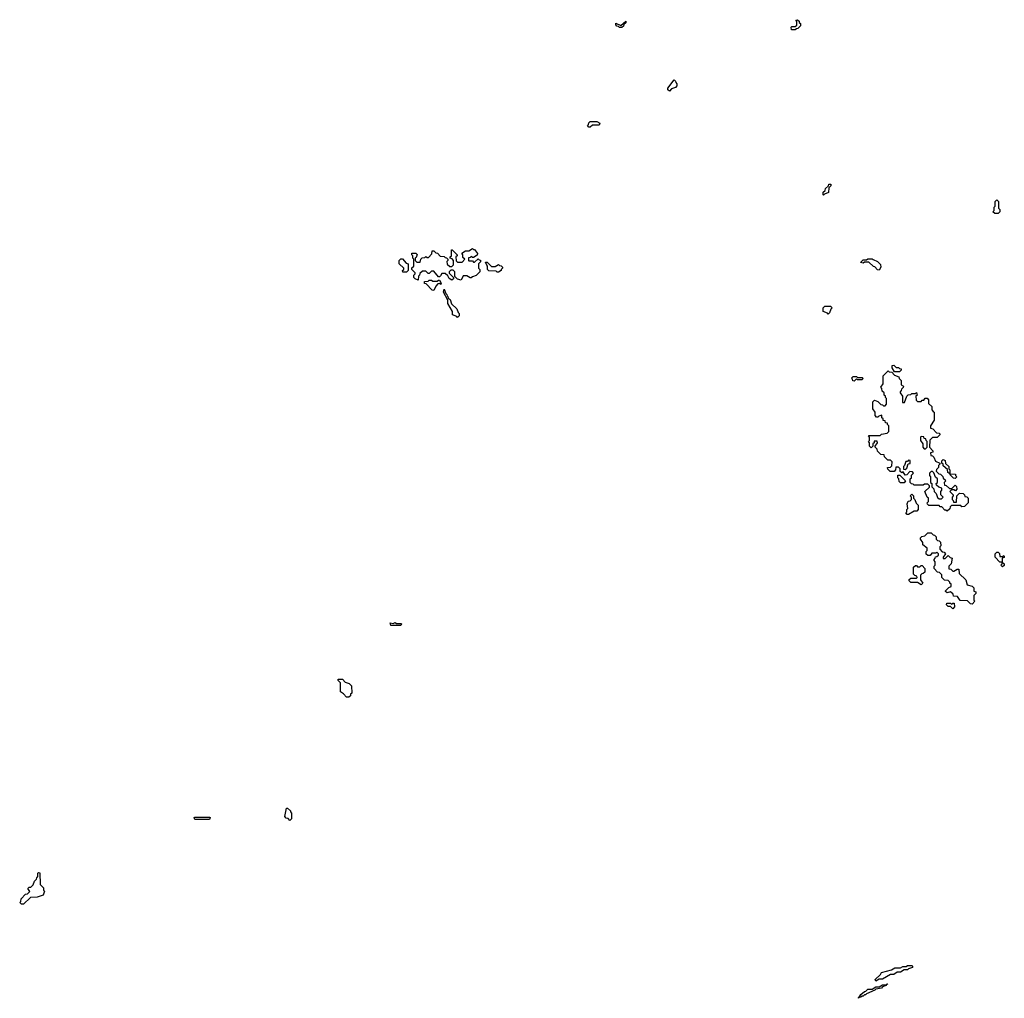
# Model space of a CAD drawing. Extents: x 2708302 to 2968450, y 494490 to 722710.
# Tile 97 of 256: x 2845090 to 2853780, y 597370 to 606010. Entities that reach past the tile are written whole.
import ezdxf

# ---------------------------------------------------------------- set-up
doc = ezdxf.new("R2010")
doc.units = 0

msp = doc.modelspace()

# ---------------------------------------------------------------- linework, layer by layer
at = {"layer": '0CON20XD'}
for points in [[(2850405, 605940), (2850385, 605940), (2850375, 605950), (2850361.7, 605951.7), (2850350, 605965), (2850351.7, 605978.3), (2850395, 605960), (2850438.3, 605998.3), (2850438.3, 605981.7), (2850421.7, 605968.3), (2850418.3, 605951.7), (2850405, 605940)], [(2851935, 605920), (2851901.7, 605921.7), (2851900, 605945), (2851905, 605950), (2851935, 605950), (2851948.3, 605961.7), (2851950, 605995), (2851940, 606005), (2851955, 606010), (2851968.3, 605998.3), (2851970, 605985), (2851980, 605975), (2851980, 605955), (2851958.3, 605931.7), (2851945, 605930), (2851935, 605920)], [(2850825, 605380), (2850811.7, 605391.7), (2850810, 605405), (2850865, 605480), (2850878.3, 605468.3), (2850880, 605455), (2850890, 605445), (2850890, 605425), (2850878.3, 605411.7), (2850841.7, 605398.3), (2850825, 605380)], [(2850125, 605060), (2850111.7, 605061.7), (2850100, 605075), (2850110, 605085), (2850111.7, 605098.3), (2850125, 605110), (2850185, 605110), (2850210, 605095), (2850205, 605080), (2850145, 605080), (2850125, 605060)], [(2852185, 604460), (2852180, 604465), (2852181.7, 604488.3), (2852198.3, 604501.7), (2852201.7, 604518.3), (2852228.3, 604541.7), (2852231.7, 604558.3), (2852248.3, 604558.3), (2852248.3, 604541.7), (2852230, 604525), (2852227, 604483), (2852191.7, 604468.3), (2852185, 604460)], [(2853725, 604300), (2853695, 604300), (2853680, 604315), (2853690, 604325), (2853690, 604355), (2853700, 604365), (2853700, 604405), (2853715, 604420), (2853730, 604405), (2853730, 604345), (2853740, 604335), (2853740, 604315), (2853725, 604300)], [(2848985, 603710), (2848955, 603720), (2848931.7, 603741.7), (2848930, 603785), (2848915, 603800), (2848895, 603800), (2848880, 603785), (2848881.7, 603771.7), (2848920, 603735), (2848918.3, 603721.7), (2848905, 603710), (2848880, 603725), (2848868.3, 603748.3), (2848845, 603770), (2848815, 603770), (2848805, 603750), (2848795, 603740), (2848785, 603740), (2848745, 603790), (2848725, 603790), (2848705, 603770), (2848695, 603770), (2848675, 603790), (2848645, 603790), (2848621.7, 603768.3), (2848620, 603755), (2848610, 603745), (2848608.3, 603711.7), (2848581.7, 603721.7), (2848570, 603735), (2848570, 603755), (2848580, 603765), (2848580, 603775), (2848550, 603805), (2848551.7, 603818.3), (2848570, 603835), (2848570, 603895), (2848560, 603905), (2848560, 603925), (2848550, 603935), (2848551.7, 603948.3), (2848585, 603950), (2848598.3, 603938.3), (2848588.3, 603911.7), (2848580, 603905), (2848580, 603885), (2848595, 603870), (2848625, 603870), (2848630, 603895), (2848641.7, 603908.3), (2848665, 603910), (2848675, 603920), (2848685, 603910), (2848698.3, 603911.7), (2848728.3, 603941.7), (2848731.7, 603968.3), (2848745, 603970), (2848761.7, 603951.7), (2848778.3, 603948.3), (2848801.7, 603921.7), (2848835, 603920), (2848845, 603910), (2848858.3, 603908.3), (2848870, 603895), (2848870, 603885), (2848860, 603875), (2848861.7, 603851.7), (2848885, 603830), (2848905, 603830), (2848920, 603845), (2848920, 603885), (2848908.3, 603898.3), (2848890, 603905), (2848890, 603915), (2848900, 603925), (2848901.7, 603978.3), (2848908.3, 603978.3), (2848950, 603935), (2848950, 603925), (2848940, 603915), (2848941.7, 603881.7), (2848955, 603870), (2848995, 603870), (2849020, 603895), (2849001.7, 603911.7), (2849000, 603935), (2848991.7, 603948.3), (2849025, 603970), (2849055, 603970), (2849085, 603990), (2849095, 603980), (2849105, 603980), (2849130, 603945), (2849128.3, 603931.7), (2849095, 603910), (2849085, 603910), (2849075, 603920), (2849065, 603910), (2849051.7, 603908.3), (2849050, 603885), (2849055, 603880), (2849085, 603880), (2849095, 603870), (2849105, 603870), (2849135, 603900), (2849145, 603890), (2849158.3, 603888.3), (2849158.3, 603871.7), (2849140, 603855), (2849140, 603815), (2849150, 603805), (2849150, 603785), (2849118.3, 603751.7), (2849085, 603740), (2849075, 603730), (2849065, 603730), (2849035, 603750), (2849005, 603750), (2848985, 603710)], [(2848505, 603780), (2848471.7, 603781.7), (2848470, 603795), (2848480, 603805), (2848480, 603815), (2848440, 603855), (2848440, 603885), (2848455, 603900), (2848468.3, 603898.3), (2848501.7, 603861.7), (2848520, 603855), (2848520, 603795), (2848505, 603780)], [(2849315, 603780), (2849305, 603780), (2849295, 603790), (2849231.7, 603791.7), (2849220, 603805), (2849220, 603835), (2849211.7, 603841.7), (2849201.7, 603868.3), (2849215, 603870), (2849255, 603830), (2849285, 603830), (2849315, 603850), (2849325, 603840), (2849338.3, 603838.3), (2849350, 603825), (2849350, 603815), (2849340, 603805), (2849340, 603795), (2849315, 603780)], [(2852675, 603800), (2852661.7, 603801.7), (2852638.3, 603828.3), (2852625, 603830), (2852585, 603870), (2852545, 603870), (2852535, 603860), (2852510, 603865), (2852535, 603890), (2852565, 603890), (2852575, 603900), (2852615, 603900), (2852621.7, 603891.7), (2852660, 603875), (2852688.3, 603848.3), (2852690, 603825), (2852675, 603800)], [(2848745, 603620), (2848731.7, 603621.7), (2848678.3, 603678.3), (2848661.7, 603681.7), (2848661.7, 603698.3), (2848695, 603700), (2848705, 603710), (2848725, 603710), (2848735, 603700), (2848775, 603700), (2848785, 603710), (2848795, 603710), (2848810, 603685), (2848808.3, 603671.7), (2848795, 603680), (2848781.7, 603678.3), (2848761.7, 603658.3), (2848745, 603620)], [(2848955, 603380), (2848948.3, 603388.3), (2848910, 603405), (2848910, 603435), (2848870, 603505), (2848870, 603535), (2848830, 603605), (2848835, 603630), (2848851.7, 603591.7), (2848860, 603585), (2848861.7, 603571.7), (2848870, 603565), (2848871.7, 603551.7), (2848888.3, 603538.3), (2848901.7, 603501.7), (2848948.3, 603458.3), (2848960, 603425), (2848970, 603415), (2848970, 603395), (2848955, 603380)], [(2852225, 603410), (2852218.3, 603418.3), (2852180, 603435), (2852180, 603465), (2852195, 603480), (2852245, 603480), (2852260, 603465), (2852250, 603455), (2852238.3, 603421.7), (2852225, 603410)], [(2852855, 602900), (2852811.7, 602901.7), (2852790, 602935), (2852791.7, 602958.3), (2852805, 602960), (2852825, 602940), (2852845, 602940), (2852855, 602930), (2852868.3, 602928.3), (2852870, 602915), (2852855, 602900)], [(2852455, 602820), (2852441.7, 602821.7), (2852440, 602835), (2852430, 602845), (2852445, 602860), (2852475, 602860), (2852485, 602850), (2852525, 602850), (2852530, 602845), (2852525, 602830), (2852485, 602830), (2852475, 602840), (2852455, 602820)], [(2853275, 601670), (2853265, 601680), (2853255, 601680), (2853228.3, 601708.3), (2853215, 601710), (2853205, 601720), (2853115, 601720), (2853101.7, 601731.7), (2853100, 601745), (2853110, 601755), (2853110, 601785), (2853100, 601795), (2853080, 601845), (2853118.3, 601881.7), (2853120, 601895), (2853105, 601910), (2853075, 601910), (2853065, 601900), (2852985, 601900), (2852975, 601910), (2852961.7, 601911.7), (2852950, 601925), (2852950, 601955), (2852960, 601965), (2852961.7, 601988.3), (2852980, 602005), (2852968.3, 602018.3), (2852945, 602020), (2852918.3, 601991.7), (2852905, 601990), (2852888.3, 602018.3), (2852875, 602010), (2852861.7, 602021.7), (2852860, 602045), (2852845, 602060), (2852821.7, 602058.3), (2852820, 602035), (2852808.3, 602021.7), (2852771.7, 602021.7), (2852751.7, 602041.7), (2852750, 602055), (2852775, 602060), (2852788.3, 602071.7), (2852790, 602105), (2852775, 602120), (2852751.7, 602121.7), (2852721.7, 602151.7), (2852718.3, 602168.3), (2852691.7, 602171.7), (2852661.7, 602201.7), (2852658.3, 602218.3), (2852640, 602235), (2852640, 602245), (2852660, 602275), (2852658.3, 602288.3), (2852631.7, 602288.3), (2852630, 602275), (2852620, 602265), (2852620, 602245), (2852605, 602230), (2852590, 602245), (2852590, 602275), (2852580, 602285), (2852590, 602295), (2852590, 602325), (2852580, 602335), (2852585, 602340), (2852685, 602340), (2852695, 602350), (2852745, 602360), (2852760, 602375), (2852760, 602425), (2852750, 602435), (2852748.3, 602448.3), (2852731.7, 602451.7), (2852728.3, 602468.3), (2852711.7, 602471.7), (2852710, 602485), (2852700, 602495), (2852698.3, 602518.3), (2852671.7, 602508.3), (2852665, 602500), (2852651.7, 602501.7), (2852640, 602515), (2852640, 602545), (2852620, 602575), (2852620, 602635), (2852635, 602650), (2852665, 602640), (2852691.7, 602611.7), (2852705, 602610), (2852715, 602600), (2852728.3, 602601.7), (2852740, 602615), (2852740, 602665), (2852730, 602675), (2852730, 602685), (2852720, 602695), (2852720, 602715), (2852701.7, 602731.7), (2852700, 602755), (2852690, 602765), (2852710, 602795), (2852710, 602865), (2852755, 602910), (2852765, 602900), (2852788.3, 602898.3), (2852811.7, 602871.7), (2852848.3, 602858.3), (2852851.7, 602841.7), (2852870, 602825), (2852870, 602785), (2852890, 602775), (2852888.3, 602761.7), (2852871.7, 602748.3), (2852870, 602735), (2852860, 602725), (2852860, 602715), (2852880, 602685), (2852881.7, 602631.7), (2852898.3, 602631.7), (2852920, 602685), (2852931.7, 602698.3), (2852955, 602700), (2852965, 602710), (2852995, 602710), (2853005, 602720), (2853010, 602695), (2853000, 602685), (2853001.7, 602651.7), (2853015, 602640), (2853045, 602640), (2853055, 602650), (2853068.3, 602651.7), (2853081.7, 602668.3), (2853098.3, 602668.3), (2853110, 602655), (2853111.7, 602621.7), (2853140, 602595), (2853140, 602565), (2853151.7, 602551.7), (2853160, 602545), (2853160, 602475), (2853130, 602425), (2853130, 602405), (2853148.3, 602398.3), (2853181.7, 602361.7), (2853208.3, 602358.3), (2853210, 602345), (2853188.3, 602321.7), (2853145, 602320), (2853121.7, 602298.3), (2853120, 602235), (2853150, 602205), (2853148.3, 602191.7), (2853130, 602185), (2853131.7, 602161.7), (2853145, 602160), (2853158.3, 602148.3), (2853171.7, 602111.7), (2853210, 602095), (2853210, 602085), (2853200, 602075), (2853200, 602055), (2853181.7, 602038.3), (2853180, 602025), (2853201.7, 602001.7), (2853218.3, 601998.3), (2853238.3, 601978.3), (2853241.7, 601961.7), (2853258.3, 601948.3), (2853260, 601935), (2853250, 601925), (2853251.7, 601901.7), (2853268.3, 601898.3), (2853295, 601870), (2853318.3, 601871.7), (2853345, 601900), (2853358.3, 601888.3), (2853360, 601865), (2853348.3, 601851.7), (2853335, 601860), (2853315, 601860), (2853300, 601845), (2853330, 601815), (2853330, 601805), (2853320, 601795), (2853320, 601775), (2853330, 601765), (2853331.7, 601751.7), (2853358.3, 601751.7), (2853360, 601805), (2853385, 601830), (2853418.3, 601828.3), (2853430, 601815), (2853431.7, 601801.7), (2853448.3, 601798.3), (2853460, 601785), (2853460, 601745), (2853428.3, 601711.7), (2853405, 601710), (2853395, 601720), (2853315, 601720), (2853301.7, 601708.3), (2853298.3, 601691.7), (2853275, 601670)], [(2853085, 602220), (2853100, 602235), (2853100, 602285), (2853090, 602295), (2853088.3, 602308.3), (2853071.7, 602311.7), (2853068.3, 602328.3), (2853045, 602330), (2853040, 602325), (2853040, 602295), (2853060, 602265), (2853060, 602235), (2853071.7, 602221.7), (2853085, 602220)], [(2852905, 602040), (2852918.3, 602051.7), (2852931.7, 602088.3), (2852948.3, 602091.7), (2852948.3, 602118.3), (2852935, 602120), (2852925, 602110), (2852911.7, 602108.3), (2852900, 602075), (2852890, 602065), (2852891.7, 602041.7), (2852905, 602040)], [(2853345, 601960), (2853331.7, 601961.7), (2853301.7, 601991.7), (2853300, 602000), (2853281.7, 602011.7), (2853278.3, 602038.3), (2853241.7, 602071.7), (2853240, 602085), (2853230, 602095), (2853230, 602115), (2853241.7, 602128.3), (2853258.3, 602118.3), (2853261.7, 602091.7), (2853290, 602065), (2853290, 602045), (2853300, 602035), (2853300, 602000), (2853348.3, 601998.3), (2853350, 601985), (2853360, 601975), (2853345, 601960)], [(2852895, 601920), (2852865, 601920), (2852851.7, 601931.7), (2852850, 601955), (2852840, 601965), (2852841.7, 601988.3), (2852858.3, 601988.3), (2852908.3, 601938.3), (2852895, 601920)], [(2853225, 601780), (2853240, 601795), (2853220, 601815), (2853220, 601845), (2853230, 601855), (2853230, 601875), (2853201.7, 601881.7), (2853181.7, 601901.7), (2853180, 601915), (2853190, 601925), (2853190, 601955), (2853171.7, 601971.7), (2853158.3, 602008.3), (2853145, 602020), (2853135, 602020), (2853120, 602005), (2853120, 601985), (2853130, 601975), (2853130, 601925), (2853140, 601915), (2853140, 601885), (2853158.3, 601868.3), (2853160, 601845), (2853178.3, 601828.3), (2853191.7, 601791.7), (2853205, 601780), (2853225, 601780)], [(2852935, 601640), (2852921.7, 601641.7), (2852910, 601655), (2852920, 601665), (2852920, 601685), (2852930, 601695), (2852922.5, 601735), (2852931.7, 601758.3), (2852948.3, 601761.7), (2852960, 601775), (2852960, 601795), (2852950, 601805), (2852965, 601820), (2852980, 601805), (2852980, 601785), (2852990, 601775), (2853001.7, 601741.7), (2853020, 601725), (2853020, 601685), (2853008.3, 601671.7), (2852985, 601670), (2852935, 601640)], [(2853495, 600850), (2853481.7, 600851.7), (2853455, 600880), (2853391.7, 600881.7), (2853368.3, 600918.3), (2853331.7, 600921.7), (2853328.3, 600938.3), (2853305, 600960), (2853275, 600950), (2853261.7, 600961.7), (2853261.7, 600968.3), (2853291.7, 600998.3), (2853310, 601005), (2853310, 601025), (2853300, 601035), (2853300, 601045), (2853285, 601060), (2853251.7, 601061.7), (2853230, 601085), (2853228.3, 601108.3), (2853208.3, 601128.3), (2853191.7, 601131.7), (2853160, 601165), (2853160, 601185), (2853170, 601195), (2853170, 601225), (2853160, 601235), (2853160, 601245), (2853170, 601255), (2853171.7, 601268.3), (2853185, 601270), (2853198.3, 601281.7), (2853200, 601295), (2853185, 601310), (2853175, 601300), (2853140, 601300), (2853125, 601280), (2853105, 601280), (2853091.7, 601291.7), (2853090, 601315), (2853100, 601325), (2853100, 601345), (2853060, 601375), (2853060, 601395), (2853040, 601425), (2853040, 601435), (2853051.7, 601448.3), (2853078.3, 601451.7), (2853105, 601480), (2853135, 601480), (2853151.7, 601461.7), (2853165, 601460), (2853180, 601445), (2853180, 601425), (2853191.7, 601411.7), (2853205, 601410), (2853218.3, 601398.3), (2853220, 601365), (2853210, 601355), (2853210, 601335), (2853231.7, 601311.7), (2853248.3, 601308.3), (2853260, 601295), (2853240, 601265), (2853241.7, 601251.7), (2853258.3, 601251.7), (2853285, 601280), (2853301.7, 601261.7), (2853320, 601255), (2853310, 601205), (2853290, 601185), (2853291.7, 601161.7), (2853308.3, 601158.3), (2853325, 601140), (2853335, 601140), (2853365, 601160), (2853378.3, 601158.3), (2853381.7, 601121.7), (2853440, 601065), (2853451.7, 601021.7), (2853495, 601010), (2853510, 600995), (2853510, 600965), (2853528.3, 600958.3), (2853530, 600945), (2853510, 600925), (2853510, 600885), (2853520, 600875), (2853495, 600850)], [(2853765, 601180), (2853750, 601195), (2853760, 601205), (2853760, 601220), (2853741.7, 601221.7), (2853700, 601265), (2853700, 601295), (2853715, 601310), (2853725, 601310), (2853738.3, 601298.3), (2853741.7, 601271.7), (2853765, 601270), (2853775, 601280), (2853780, 601275), (2853778.3, 601261.7), (2853760, 601255), (2853760, 601220), (2853780, 601205), (2853778.3, 601191.7), (2853765, 601180)], [(2853045, 601020), (2853015, 601040), (2852955, 601040), (2852940, 601055), (2852941.7, 601068.3), (2852955, 601080), (2853005, 601080), (2853010, 601085), (2853008.3, 601098.3), (2852991.7, 601101.7), (2852980, 601115), (2852980, 601175), (2852995, 601190), (2853005, 601190), (2853015, 601180), (2853035, 601180), (2853045, 601190), (2853055, 601190), (2853080, 601165), (2853078.3, 601131.7), (2853065, 601120), (2853051.7, 601118.3), (2853040, 601105), (2853040, 601065), (2853060, 601035), (2853045, 601020)], [(2853325, 600810), (2853305, 600830), (2853285, 600830), (2853270, 600845), (2853271.7, 600858.3), (2853305, 600860), (2853315, 600850), (2853325, 600860), (2853338.3, 600858.3), (2853340, 600825), (2853325, 600810)], [(2848455, 600660), (2848365, 600660), (2848360, 600685), (2848385, 600680), (2848405, 600687.5), (2848415, 600680), (2848455, 600680), (2848460, 600675), (2848455, 600660)], [(2847995, 600030), (2847975, 600030), (2847948.3, 600058.3), (2847920, 600075), (2847920, 600155), (2847900, 600175), (2847901.7, 600188.3), (2847938.3, 600188.3), (2847961.7, 600161.7), (2847998.3, 600148.3), (2848018.3, 600128.3), (2848020, 600065), (2848010, 600055), (2848008.3, 600041.7), (2847995, 600030)], [(2847475, 598940), (2847458.3, 598958.3), (2847441.7, 598961.7), (2847430, 598975), (2847445, 599050), (2847455, 599050), (2847480, 599025), (2847480, 599015), (2847490, 599005), (2847490, 598955), (2847475, 598940)], [(2846765, 598950), (2846635, 598950), (2846630, 598965), (2846635, 598970), (2846765, 598970), (2846770, 598965), (2846765, 598950)], [(2845125, 598200), (2845105, 598200), (2845090, 598215), (2845100, 598225), (2845101.7, 598248.3), (2845141.7, 598288.3), (2845158.3, 598291.7), (2845178.3, 598311.7), (2845161.7, 598338.3), (2845175, 598350), (2845188.3, 598351.7), (2845208.3, 598371.7), (2845220, 598405), (2845238.3, 598421.7), (2845240, 598435), (2845250, 598445), (2845250, 598475), (2845255, 598480), (2845268.3, 598478.3), (2845270, 598375), (2845300, 598345), (2845300, 598325), (2845307.5, 598315), (2845298.3, 598281.7), (2845245, 598262.5), (2845185, 598260), (2845125, 598200)], [(2852645, 597520), (2852640, 597535), (2852688.3, 597581.7), (2852695, 597596.7), (2852785, 597620), (2852815, 597640), (2852865, 597640), (2852885, 597650), (2852915, 597650), (2852925, 597660), (2852965, 597660), (2852970, 597655), (2852968.3, 597641.7), (2852935, 597630), (2852925, 597620), (2852895, 597620), (2852865, 597600), (2852835, 597600), (2852805, 597580), (2852775, 597580), (2852705, 597540), (2852675, 597540), (2852645, 597520)], [(2852495, 597370), (2852490, 597375), (2852500, 597380), (2852512.5, 597405), (2852545, 597430), (2852558.3, 597431.7), (2852575, 597450), (2852615, 597450), (2852645, 597470), (2852675, 597470), (2852705, 597490), (2852740, 597490), (2852745, 597500), (2852750, 597495), (2852740, 597490), (2852738.3, 597481.7), (2852705, 597470), (2852695, 597460), (2852645, 597450), (2852638.3, 597441.7), (2852565, 597410), (2852555, 597400), (2852545, 597400), (2852535, 597390), (2852525, 597390), (2852515, 597380), (2852500, 597380), (2852495, 597370)]]:
    msp.add_lwpolyline(points, dxfattribs=at)

doc.saveas('drawing.dxf')
